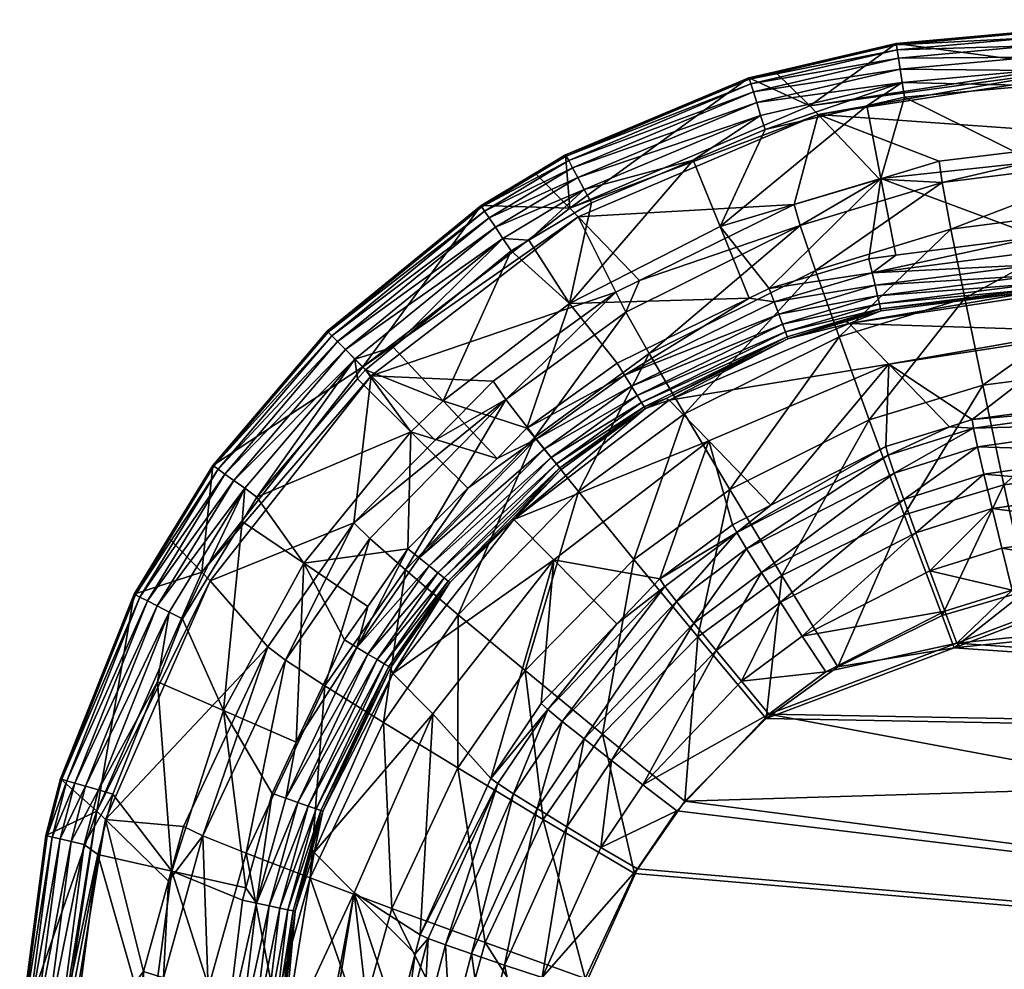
# Model space of a CAD drawing. Extents: x -0.111 to 0.111, y -0.13 to 0.
# Tile 236 of 256: x -0.111 to -0.099, y -0.012 to -0.001. Entities that reach past the tile are written whole.
import ezdxf

# ---------------------------------------------------------------- set-up
doc = ezdxf.new("R2010")
doc.units = 0
doc.layers.add('mesh', color=7, linetype='CONTINUOUS')

msp = doc.modelspace()

# ---------------------------------------------------------------- meshes
at = {"layer": 'mesh'}
mesh = msp.add_polyface(dxfattribs=at)
corners = [(-0.095701, -0.000729, -0.281548), (-0.098471, -0.001215, -0.296155), (-0.098429, -0.001258, -0.297232), (-0.090242, -0.002651, -0.315031), (-0.097683, -0.002816, -0.31495), (-0.097675, -0.003631, -0.315921), (-0.090242, -0.002106, -0.313887), (-0.097682, -0.002272, -0.313806), (-0.090234, -0.001867, -0.312642), (-0.097674, -0.002032, -0.312561), (-0.101351, -0.001769, -0.29874), (-0.098374, -0.001315, -0.298636), (-0.099955, -0.002309, -0.312593), (-0.101448, -0.001669, -0.296251), (-0.09992, -0.002555, -0.313826), (-0.099819, -0.003094, -0.314957), (-0.099659, -0.003891, -0.315917), (-0.092501, -0.000673, -0.281366), (-0.0957, -0.000747, -0.281366), (-0.092499, -0.000731, -0.281193), (-0.095699, -0.000805, -0.281193), (-0.092497, -0.000827, -0.281038), (-0.095697, -0.000901, -0.281038), (-0.092494, -0.000956, -0.280908), (-0.095694, -0.001029, -0.280908), (-0.095644, -0.003273, -0.280816), (-0.098814, -0.003182, -0.280758), (-0.095647, -0.003107, -0.280758), (-0.09881, -0.003349, -0.280816), (-0.09564, -0.003424, -0.280909), (-0.098806, -0.003499, -0.280909), (-0.095637, -0.00355, -0.281033), (-0.098803, -0.003625, -0.281033), (-0.095635, -0.003645, -0.281182), (-0.098801, -0.00372, -0.281182), (-0.095633, -0.003706, -0.281348), (-0.098799, -0.003781, -0.281348), (-0.095633, -0.003729, -0.281523), (-0.098871, -0.000805, -0.281548), (-0.100451, -0.000948, -0.281549), (-0.098845, -0.002316, -0.280659), (-0.092448, -0.003033, -0.280758), (-0.089268, -0.002087, -0.280658), (-0.098856, -0.001432, -0.280752), (-0.098882, -0.000822, -0.281366), (-0.09888, -0.000881, -0.281193), (-0.098878, -0.000977, -0.281038), (-0.098874, -0.001105, -0.280908), (-0.09569, -0.001184, -0.280811), (-0.098871, -0.00126, -0.280811), (-0.095686, -0.001357, -0.280752)]
mesh.append_faces([[corners[k] for k in face] for face in [(0, 1, 2, 2), (3, 4, 5, 5), (6, 7, 4, 4), (8, 9, 7, 7), (10, 11, 2, 2), (10, 9, 11, 11), (10, 12, 9, 9), (13, 2, 1, 1), (14, 7, 9, 9), (4, 7, 15, 15), (16, 4, 15, 15), (5, 4, 16, 16), (17, 18, 0, 0), (19, 20, 18, 18), (21, 22, 20, 20), (23, 24, 22, 22), (25, 26, 27, 27), (25, 28, 26, 26), (29, 28, 25, 25), (29, 30, 28, 28), (31, 30, 29, 29), (31, 32, 30, 30), (33, 32, 31, 31), (33, 34, 32, 32), (35, 34, 33, 33), (35, 36, 34, 34), (37, 36, 35, 35), (38, 1, 0, 0), (39, 1, 38, 38), (40, 27, 26, 26), (41, 27, 40, 40), (42, 40, 43, 43), (18, 38, 0, 0), (18, 44, 38, 38), (20, 44, 18, 18), (20, 45, 44, 44), (22, 45, 20, 20), (22, 46, 45, 45), (24, 46, 22, 22), (24, 47, 46, 46), (48, 47, 24, 24), (48, 49, 47, 47), (50, 49, 48, 48), (50, 43, 49, 49)]])
mesh = msp.add_polyface(dxfattribs=at)
corners = [(-0.100766, -0.003434, -0.280761), (-0.100455, -0.003394, -0.280761), (-0.100728, -0.003596, -0.28082), (-0.100643, -0.002514, -0.312599), (-0.099955, -0.002309, -0.312593), (-0.101351, -0.001769, -0.29874), (-0.100451, -0.000948, -0.281549), (-0.101448, -0.001669, -0.296251), (-0.098471, -0.001215, -0.296155), (-0.101848, -0.001274, -0.28155), (-0.098429, -0.001258, -0.297232), (-0.09992, -0.002555, -0.313826), (-0.101558, -0.003051, -0.313831), (-0.097674, -0.002032, -0.312561), (-0.101382, -0.003571, -0.314954), (-0.099819, -0.003094, -0.314957), (-0.097682, -0.002272, -0.313806), (-0.10111, -0.004336, -0.315907), (-0.100353, -0.001567, -0.280751), (-0.100626, -0.002506, -0.280658), (-0.100789, -0.001669, -0.280751), (-0.100379, -0.001397, -0.280811), (-0.102145, -0.00136, -0.281368), (-0.100448, -0.000965, -0.281367), (-0.101963, -0.001943, -0.280751), (-0.102015, -0.001778, -0.28081), (-0.100439, -0.001022, -0.281193), (-0.100424, -0.001117, -0.281038), (-0.102127, -0.001415, -0.281194), (-0.100404, -0.001244, -0.280908), (-0.102099, -0.001507, -0.281038), (-0.102061, -0.00163, -0.280908), (-0.098806, -0.003499, -0.280909), (-0.098803, -0.003625, -0.281033), (-0.100694, -0.003741, -0.280913), (-0.09881, -0.003349, -0.280816), (-0.098814, -0.003182, -0.280758), (-0.098845, -0.002316, -0.280659), (-0.098856, -0.001432, -0.280752), (-0.098871, -0.000805, -0.281548), (-0.098882, -0.000822, -0.281366), (-0.09888, -0.000881, -0.281193), (-0.098878, -0.000977, -0.281038), (-0.098874, -0.001105, -0.280908), (-0.098871, -0.00126, -0.280811)]
mesh.append_faces([[corners[k] for k in face] for face in [(0, 1, 2, 2), (3, 4, 5, 5), (6, 7, 8, 8), (9, 7, 6, 6), (7, 5, 10, 10), (11, 3, 12, 12), (11, 4, 3, 3), (13, 4, 11, 11), (14, 11, 12, 12), (15, 11, 14, 14), (15, 16, 11, 11), (17, 15, 14, 14), (18, 19, 20, 20), (1, 0, 19, 19), (21, 18, 20, 20), (22, 6, 23, 23), (24, 21, 20, 20), (24, 25, 21, 21), (26, 22, 23, 23), (27, 28, 26, 26), (29, 30, 27, 27), (21, 31, 29, 29), (32, 33, 34, 34), (2, 32, 34, 34), (35, 32, 2, 2), (2, 36, 35, 35), (2, 1, 36, 36), (18, 37, 19, 19), (38, 37, 18, 18), (19, 36, 1, 1), (19, 37, 36, 36), (6, 39, 40, 40), (26, 41, 42, 42), (27, 42, 43, 43), (29, 43, 44, 44), (21, 38, 18, 18), (44, 38, 21, 21), (23, 40, 41, 41), (23, 6, 40, 40), (26, 23, 41, 41), (27, 26, 42, 42), (29, 27, 43, 43), (21, 29, 44, 44)]])
mesh = msp.add_polyface(dxfattribs=at)
corners = [(-0.101628, -0.002807, -0.312606), (-0.101351, -0.001769, -0.29874), (-0.104122, -0.002951, -0.298805), (-0.100643, -0.002514, -0.312599), (-0.10215, -0.001344, -0.28155), (-0.101448, -0.001669, -0.296251), (-0.101848, -0.001274, -0.28155), (-0.10422, -0.00285, -0.29631), (-0.104268, -0.002234, -0.281551), (-0.10462, -0.002446, -0.281552), (-0.101558, -0.003051, -0.313831), (-0.102484, -0.003062, -0.280658), (-0.102796, -0.002294, -0.280751), (-0.101963, -0.001943, -0.280751), (-0.104221, -0.003953, -0.280658), (-0.10397, -0.002787, -0.280751), (-0.100789, -0.001669, -0.280751), (-0.100626, -0.002506, -0.280658), (-0.102145, -0.00136, -0.281368), (-0.100451, -0.000948, -0.281549), (-0.102015, -0.001778, -0.28081), (-0.104052, -0.002634, -0.28081), (-0.10426, -0.002249, -0.281369), (-0.105235, -0.002835, -0.281369), (-0.104692, -0.003221, -0.280751), (-0.104992, -0.003199, -0.28081), (-0.102127, -0.001415, -0.281194), (-0.100439, -0.001022, -0.281193), (-0.104232, -0.002299, -0.281195), (-0.102099, -0.001507, -0.281038), (-0.100424, -0.001117, -0.281038), (-0.104187, -0.002384, -0.281038), (-0.105203, -0.002883, -0.281195), (-0.10515, -0.002962, -0.281038), (-0.102061, -0.00163, -0.280908), (-0.100404, -0.001244, -0.280908), (-0.104126, -0.002497, -0.280908), (-0.105078, -0.00307, -0.280908), (-0.100379, -0.001397, -0.280811)]
mesh.append_faces([[corners[k] for k in face] for face in [(0, 1, 2, 2), (3, 1, 0, 0), (4, 5, 6, 6), (4, 7, 5, 5), (8, 7, 4, 4), (8, 9, 7, 7), (7, 1, 5, 5), (7, 2, 1, 1), (10, 3, 0, 0), (11, 12, 13, 13), (14, 12, 11, 11), (14, 15, 12, 12), (16, 11, 13, 13), (16, 17, 11, 11), (18, 6, 19, 19), (12, 20, 13, 13), (12, 21, 20, 20), (15, 21, 12, 12), (18, 4, 6, 6), (18, 8, 4, 4), (22, 8, 18, 18), (22, 9, 8, 8), (23, 9, 22, 22), (24, 21, 15, 15), (24, 25, 21, 21), (26, 18, 27, 27), (26, 22, 18, 18), (28, 22, 26, 26), (28, 23, 22, 22), (29, 26, 30, 30), (29, 28, 26, 26), (31, 28, 29, 29), (31, 32, 28, 28), (33, 32, 31, 31), (34, 29, 35, 35), (34, 31, 29, 29), (36, 31, 34, 34), (36, 33, 31, 31), (37, 33, 36, 36), (20, 34, 38, 38), (20, 36, 34, 34), (21, 36, 20, 20), (21, 37, 36, 36), (25, 37, 21, 21)]])
mesh = msp.add_polyface(dxfattribs=at)
corners = [(-0.106512, -0.004785, -0.298827), (-0.105106, -0.004848, -0.312597), (-0.103687, -0.003821, -0.312608), (-0.105776, -0.005531, -0.312585), (-0.10422, -0.00285, -0.29631), (-0.105244, -0.002821, -0.281552), (-0.10661, -0.004684, -0.296331), (-0.10462, -0.002446, -0.281552), (-0.107021, -0.004271, -0.281552), (-0.108343, -0.005822, -0.281552), (-0.104122, -0.002951, -0.298805), (-0.10847, -0.007055, -0.29631), (-0.104959, -0.005061, -0.31381), (-0.106579, -0.004718, -0.280751), (-0.106054, -0.005435, -0.280658), (-0.10667, -0.004823, -0.280751), (-0.105681, -0.005074, -0.280658), (-0.106258, -0.004456, -0.280751), (-0.104895, -0.003343, -0.280751), (-0.104221, -0.003953, -0.280658), (-0.10506, -0.005741, -0.28076), (-0.104715, -0.00539, -0.28076), (-0.104992, -0.003199, -0.28081), (-0.104692, -0.003221, -0.280751), (-0.106702, -0.004594, -0.28081), (-0.105235, -0.002835, -0.281369), (-0.10701, -0.004283, -0.281369), (-0.108329, -0.005832, -0.281369), (-0.105203, -0.002883, -0.281195), (-0.104232, -0.002299, -0.281195), (-0.106969, -0.004324, -0.281195), (-0.108282, -0.005865, -0.281195), (-0.10515, -0.002962, -0.281038), (-0.106902, -0.004392, -0.281039), (-0.108204, -0.005921, -0.281038), (-0.105078, -0.00307, -0.280908), (-0.106811, -0.004484, -0.280908), (-0.108099, -0.005996, -0.280908), (-0.107973, -0.006086, -0.28081)]
mesh.append_faces([[corners[k] for k in face] for face in [(0, 1, 2, 2), (3, 1, 0, 0), (4, 5, 6, 6), (4, 7, 5, 5), (6, 8, 9, 9), (5, 8, 6, 6), (6, 10, 4, 4), (6, 0, 10, 10), (11, 0, 6, 6), (12, 1, 3, 3), (13, 14, 15, 15), (13, 16, 14, 14), (17, 16, 13, 13), (18, 16, 17, 17), (18, 19, 16, 16), (16, 20, 14, 14), (19, 21, 16, 16), (18, 22, 23, 23), (17, 22, 18, 18), (17, 24, 22, 22), (13, 24, 17, 17), (25, 5, 7, 7), (25, 8, 5, 5), (26, 8, 25, 25), (26, 9, 8, 8), (27, 9, 26, 26), (28, 25, 29, 29), (28, 26, 25, 25), (30, 26, 28, 28), (30, 27, 26, 26), (31, 27, 30, 30), (32, 30, 28, 28), (33, 30, 32, 32), (33, 31, 30, 30), (34, 31, 33, 33), (35, 33, 32, 32), (36, 33, 35, 35), (36, 34, 33, 33), (37, 34, 36, 36), (22, 36, 35, 35), (24, 36, 22, 22), (24, 37, 36, 36), (38, 37, 24, 24), (13, 15, 24, 24)]])
mesh = msp.add_polyface(dxfattribs=at)
corners = [(-0.101709, -0.004337, -0.281346), (-0.101701, -0.004359, -0.28152), (-0.103105, -0.005048, -0.281519), (-0.100631, -0.004014, -0.281349), (-0.101029, -0.004158, -0.281522), (-0.102146, -0.00389, -0.280759), (-0.103587, -0.00478, -0.280817), (-0.103674, -0.004639, -0.280759), (-0.101858, -0.003932, -0.280817), (-0.101915, -0.003777, -0.280759), (-0.100728, -0.003596, -0.28082), (-0.100766, -0.003434, -0.280761), (-0.10173, -0.00428, -0.281181), (-0.103391, -0.005094, -0.28118), (-0.101763, -0.00419, -0.281033), (-0.103441, -0.005013, -0.281033), (-0.100644, -0.003955, -0.281184), (-0.100666, -0.003863, -0.281036), (-0.101806, -0.004073, -0.28091), (-0.103508, -0.004907, -0.28091), (-0.100694, -0.003741, -0.280913), (-0.100993, -0.004184, -0.283689), (-0.103073, -0.005069, -0.283714), (-0.100535, -0.004652, -0.298587), (-0.103687, -0.003821, -0.312608), (-0.103413, -0.003686, -0.312608), (-0.104122, -0.002951, -0.298805), (-0.106512, -0.004785, -0.298827), (-0.101628, -0.002807, -0.312606), (-0.104959, -0.005061, -0.31381), (-0.105106, -0.004848, -0.312597), (-0.103572, -0.004052, -0.313824), (-0.101558, -0.003051, -0.313831), (-0.103301, -0.00453, -0.31494), (-0.101382, -0.003571, -0.314954), (-0.102893, -0.005227, -0.315885), (-0.10111, -0.004336, -0.315907), (-0.104692, -0.003221, -0.280751), (-0.104221, -0.003953, -0.280658), (-0.104895, -0.003343, -0.280751), (-0.10397, -0.002787, -0.280751), (-0.102484, -0.003062, -0.280658), (-0.100626, -0.002506, -0.280658)]
mesh.append_faces([[corners[k] for k in face] for face in [(0, 1, 2, 2), (3, 1, 0, 0), (3, 4, 1, 1), (5, 6, 7, 7), (5, 8, 6, 6), (9, 8, 5, 5), (9, 10, 8, 8), (11, 10, 9, 9), (12, 0, 13, 13), (12, 3, 0, 0), (14, 12, 15, 15), (14, 16, 12, 12), (17, 16, 14, 14), (18, 14, 19, 19), (18, 17, 14, 14), (20, 17, 18, 18), (6, 18, 19, 19), (8, 18, 6, 6), (8, 20, 18, 18), (10, 20, 8, 8), (21, 1, 4, 4), (22, 1, 21, 21), (22, 2, 1, 1), (21, 23, 22, 22), (24, 25, 26, 26), (27, 24, 26, 26), (28, 26, 25, 25), (29, 24, 30, 30), (31, 24, 29, 29), (31, 25, 24, 24), (32, 25, 31, 31), (32, 28, 25, 25), (33, 32, 31, 31), (34, 32, 33, 33), (35, 34, 33, 33), (36, 34, 35, 35), (37, 38, 39, 39), (37, 40, 38, 38), (41, 5, 38, 38), (41, 9, 5, 5), (42, 9, 41, 41), (42, 11, 9, 9), (5, 7, 38, 38)]])
mesh = msp.add_polyface(dxfattribs=at)
corners = [(-0.101919, -0.008693, -0.314171), (-0.099748, -0.007874, -0.314209), (-0.082897, -0.009046, -0.31436), (-0.097577, -0.007056, -0.314247), (-0.090187, -0.006891, -0.314327), (-0.082851, -0.0091, -0.31736), (-0.090174, -0.006942, -0.317327), (-0.099781, -0.007927, -0.317209), (-0.092445, -0.0032, -0.280816), (-0.095647, -0.003107, -0.280758), (-0.092448, -0.003033, -0.280758), (-0.095644, -0.003273, -0.280816), (-0.092441, -0.00335, -0.280909), (-0.09564, -0.003424, -0.280909), (-0.092438, -0.003476, -0.281033), (-0.095637, -0.00355, -0.281033), (-0.092436, -0.003572, -0.281182), (-0.095635, -0.003645, -0.281182), (-0.092435, -0.003632, -0.281348), (-0.095633, -0.003706, -0.281348), (-0.092434, -0.003655, -0.281523), (-0.095633, -0.003729, -0.281523), (-0.089246, -0.003129, -0.280816), (-0.089249, -0.002962, -0.280758), (-0.089242, -0.003279, -0.280909), (-0.08924, -0.003405, -0.281033), (-0.089238, -0.003501, -0.281182), (-0.089236, -0.003561, -0.281348), (-0.089236, -0.003584, -0.281523), (-0.098345, -0.004268, -0.297124), (-0.088032, -0.003561, -0.281664), (-0.084071, -0.003557, -0.285439), (-0.083878, -0.003585, -0.286685), (-0.087583, -0.003553, -0.28179), (-0.085053, -0.003535, -0.283527), (-0.084739, -0.003537, -0.283961), (-0.086401, -0.003539, -0.282337), (-0.098302, -0.004311, -0.298509), (-0.083198, -0.004345, -0.306148), (-0.097602, -0.005026, -0.312373), (-0.083513, -0.003949, -0.297123), (-0.083644, -0.003785, -0.293383), (-0.090215, -0.004957, -0.312951), (-0.090211, -0.004861, -0.312453), (-0.090215, -0.005175, -0.313409), (-0.097606, -0.005121, -0.312871), (-0.090212, -0.005501, -0.313797), (-0.097606, -0.005339, -0.313329), (-0.090206, -0.005914, -0.314091), (-0.097603, -0.005665, -0.313717), (-0.090198, -0.006387, -0.314272), (-0.097597, -0.006078, -0.314011), (-0.097588, -0.006552, -0.314192), (-0.0902, -0.005683, -0.317188), (-0.097609, -0.007108, -0.317247), (-0.09022, -0.004499, -0.316737), (-0.097637, -0.005848, -0.317108), (-0.090235, -0.003466, -0.316002), (-0.097659, -0.004664, -0.316656), (-0.090242, -0.002651, -0.315031), (-0.097675, -0.003631, -0.315921), (-0.089259, -0.002533, -0.280709)]
mesh.append_faces([[corners[k] for k in face] for face in [(0, 1, 2, 2), (1, 3, 4, 4), (5, 6, 7, 7), (8, 9, 10, 10), (8, 11, 9, 9), (12, 11, 8, 8), (12, 13, 11, 11), (14, 13, 12, 12), (14, 15, 13, 13), (16, 15, 14, 14), (16, 17, 15, 15), (18, 17, 16, 16), (18, 19, 17, 17), (20, 19, 18, 18), (20, 21, 19, 19), (22, 10, 23, 23), (22, 8, 10, 10), (24, 12, 8, 8), (25, 14, 12, 12), (26, 16, 14, 14), (27, 18, 16, 16), (28, 20, 18, 18), (29, 28, 30, 30), (31, 32, 29, 29), (33, 29, 30, 30), (34, 35, 29, 29), (33, 36, 29, 29), (29, 20, 28, 28), (29, 21, 20, 20), (37, 38, 39, 39), (29, 40, 37, 37), (32, 41, 29, 29), (42, 39, 43, 43), (44, 45, 42, 42), (46, 47, 44, 44), (48, 49, 46, 46), (50, 51, 48, 48), (4, 52, 50, 50), (53, 54, 6, 6), (55, 56, 53, 53), (57, 58, 55, 55), (59, 60, 57, 57), (61, 23, 10, 10)]])
mesh = msp.add_polyface(dxfattribs=at)
corners = [(-0.099748, -0.007874, -0.314209), (-0.090187, -0.006891, -0.314327), (-0.082897, -0.009046, -0.31436), (-0.089246, -0.003129, -0.280816), (-0.089249, -0.002962, -0.280758), (-0.088162, -0.002938, -0.280885), (-0.087878, -0.0031, -0.280975), (-0.087868, -0.002932, -0.280919), (-0.087897, -0.003251, -0.281066), (-0.089242, -0.003279, -0.280909), (-0.087923, -0.003378, -0.281186), (-0.08924, -0.003405, -0.281033), (-0.087955, -0.003475, -0.281331), (-0.089238, -0.003501, -0.281182), (-0.087992, -0.003537, -0.281493), (-0.089236, -0.003561, -0.281348), (-0.088032, -0.003561, -0.281664), (-0.089236, -0.003584, -0.281523), (-0.087583, -0.003553, -0.28179), (-0.087529, -0.003529, -0.281623), (-0.087478, -0.003467, -0.281465), (-0.087434, -0.00337, -0.281323), (-0.087397, -0.003242, -0.281205), (-0.08737, -0.003091, -0.281117), (-0.092445, -0.0032, -0.280816), (-0.092441, -0.00335, -0.280909), (-0.092438, -0.003476, -0.281033), (-0.092436, -0.003572, -0.281182), (-0.092435, -0.003632, -0.281348), (-0.098345, -0.004268, -0.297124), (-0.084178, -0.003552, -0.285097), (-0.084071, -0.003557, -0.285439), (-0.084739, -0.003537, -0.283961), (-0.085941, -0.003535, -0.282654), (-0.085053, -0.003535, -0.283527), (-0.086401, -0.003539, -0.282337), (-0.090211, -0.004861, -0.312453), (-0.097602, -0.005026, -0.312373), (-0.083198, -0.004345, -0.306148), (-0.090215, -0.005175, -0.313409), (-0.082927, -0.005099, -0.313589), (-0.090212, -0.005501, -0.313797), (-0.082853, -0.005862, -0.317329), (-0.0902, -0.005683, -0.317188), (-0.090174, -0.006942, -0.317327), (-0.082865, -0.004729, -0.316994), (-0.09022, -0.004499, -0.316737), (-0.082909, -0.002935, -0.315684), (-0.090242, -0.002651, -0.315031), (-0.090235, -0.003466, -0.316002), (-0.088155, -0.002514, -0.280787), (-0.089259, -0.002533, -0.280709), (-0.090215, -0.004957, -0.312951), (-0.082955, -0.004797, -0.31299), (-0.082974, -0.004714, -0.312545), (-0.082914, -0.005357, -0.313864), (-0.090206, -0.005914, -0.314091), (-0.082902, -0.00626, -0.31435), (-0.090198, -0.006387, -0.314272), (-0.082895, -0.006741, -0.3144), (-0.082897, -0.003322, -0.316081)]
mesh.append_faces([[corners[k] for k in face] for face in [(0, 1, 2, 2), (3, 4, 5, 5), (6, 5, 7, 7), (6, 3, 5, 5), (8, 3, 6, 6), (8, 9, 3, 3), (10, 9, 8, 8), (10, 11, 9, 9), (12, 11, 10, 10), (12, 13, 11, 11), (14, 13, 12, 12), (14, 15, 13, 13), (16, 15, 14, 14), (16, 17, 15, 15), (14, 18, 16, 16), (14, 19, 18, 18), (12, 19, 14, 14), (12, 20, 19, 19), (10, 20, 12, 12), (8, 21, 10, 10), (6, 22, 8, 8), (7, 23, 6, 6), (9, 24, 3, 3), (11, 25, 9, 9), (13, 26, 11, 11), (15, 27, 13, 13), (17, 28, 15, 15), (29, 30, 31, 31), (29, 32, 30, 30), (29, 33, 34, 34), (29, 35, 33, 33), (36, 37, 38, 38), (39, 40, 41, 41), (42, 43, 44, 44), (45, 46, 43, 43), (47, 48, 49, 49), (5, 50, 7, 7), (4, 51, 5, 5), (52, 53, 39, 39), (54, 52, 36, 36), (41, 55, 56, 56), (56, 57, 58, 58), (59, 1, 58, 58), (60, 49, 46, 46)]])
mesh = msp.add_polyface(dxfattribs=at)
corners = [(-0.101264, -0.008205, -0.314187), (-0.099887, -0.007504, -0.314214), (-0.099748, -0.007874, -0.314209), (-0.099781, -0.007927, -0.317209), (-0.09992, -0.007556, -0.317214), (-0.101124, -0.008147, -0.31719), (-0.101953, -0.008745, -0.31717), (-0.100631, -0.004014, -0.281349), (-0.100625, -0.004036, -0.281523), (-0.101029, -0.004158, -0.281522), (-0.100644, -0.003955, -0.281184), (-0.10173, -0.00428, -0.281181), (-0.100993, -0.004184, -0.283689), (-0.099573, -0.005292, -0.312375), (-0.099834, -0.005374, -0.312374), (-0.100535, -0.004652, -0.298587), (-0.10057, -0.005604, -0.312371), (-0.098302, -0.004311, -0.298509), (-0.098345, -0.004268, -0.297124), (-0.098758, -0.003845, -0.28365), (-0.100542, -0.005702, -0.312861), (-0.10229, -0.006598, -0.312841), (-0.100062, -0.007039, -0.314158), (-0.099111, -0.007262, -0.314227), (-0.101535, -0.007792, -0.314129), (-0.100224, -0.0066, -0.31398), (-0.099342, -0.006321, -0.313992), (-0.099437, -0.005922, -0.313702), (-0.100363, -0.006216, -0.313691), (-0.101787, -0.007402, -0.313951), (-0.09951, -0.005605, -0.313319), (-0.100472, -0.00591, -0.313311), (-0.099556, -0.005391, -0.312867), (-0.102177, -0.006786, -0.313287), (-0.099659, -0.003891, -0.315917), (-0.099819, -0.003094, -0.314957), (-0.10111, -0.004336, -0.315907), (-0.100761, -0.005296, -0.316628), (-0.099451, -0.004896, -0.316643), (-0.100356, -0.006393, -0.317073), (-0.101769, -0.007093, -0.317046), (-0.099207, -0.006046, -0.31709), (-0.098799, -0.003804, -0.281523), (-0.098799, -0.003781, -0.281348), (-0.098801, -0.00372, -0.281182), (-0.100666, -0.003863, -0.281036), (-0.098803, -0.003625, -0.281033), (-0.100694, -0.003741, -0.280913)]
mesh.append_faces([[corners[k] for k in face] for face in [(0, 1, 2, 2), (3, 4, 5, 5), (6, 3, 5, 5), (7, 8, 9, 9), (10, 7, 11, 11), (12, 9, 8, 8), (13, 14, 15, 15), (14, 16, 15, 15), (17, 13, 15, 15), (12, 18, 15, 15), (19, 18, 12, 12), (20, 16, 14, 14), (21, 16, 20, 20), (22, 23, 1, 1), (24, 1, 0, 0), (24, 22, 1, 1), (25, 22, 24, 24), (25, 26, 22, 22), (27, 26, 25, 25), (28, 25, 29, 29), (28, 27, 25, 25), (30, 27, 28, 28), (31, 30, 28, 28), (32, 30, 31, 31), (32, 20, 14, 14), (31, 20, 32, 32), (31, 33, 20, 20), (34, 35, 36, 36), (37, 34, 36, 36), (38, 34, 37, 37), (39, 37, 40, 40), (39, 38, 37, 37), (41, 38, 39, 39), (4, 39, 5, 5), (4, 41, 39, 39), (7, 42, 8, 8), (10, 43, 7, 7), (44, 43, 10, 10), (45, 44, 10, 10), (46, 44, 45, 45), (47, 46, 45, 45), (42, 12, 8, 8), (42, 19, 12, 12)]])
mesh = msp.add_polyface(dxfattribs=at)
corners = [(-0.099748, -0.007874, -0.314209), (-0.099887, -0.007504, -0.314214), (-0.099111, -0.007262, -0.314227), (-0.097577, -0.007056, -0.314247), (-0.099781, -0.007927, -0.317209), (-0.098943, -0.007267, -0.317229), (-0.09992, -0.007556, -0.317214), (-0.097609, -0.007108, -0.317247), (-0.090174, -0.006942, -0.317327), (-0.101953, -0.008745, -0.31717), (-0.082851, -0.0091, -0.31736), (-0.102891, -0.0097, -0.317142), (-0.098758, -0.003845, -0.28365), (-0.095633, -0.003729, -0.281523), (-0.098345, -0.004268, -0.297124), (-0.090215, -0.004957, -0.312951), (-0.097606, -0.005121, -0.312871), (-0.097602, -0.005026, -0.312373), (-0.090215, -0.005175, -0.313409), (-0.097606, -0.005339, -0.313329), (-0.090212, -0.005501, -0.313797), (-0.097603, -0.005665, -0.313717), (-0.090206, -0.005914, -0.314091), (-0.097597, -0.006078, -0.314011), (-0.090198, -0.006387, -0.314272), (-0.097588, -0.006552, -0.314192), (-0.090187, -0.006891, -0.314327), (-0.0902, -0.005683, -0.317188), (-0.097637, -0.005848, -0.317108), (-0.09022, -0.004499, -0.316737), (-0.097659, -0.004664, -0.316656), (-0.090235, -0.003466, -0.316002), (-0.097675, -0.003631, -0.315921), (-0.098302, -0.004311, -0.298509), (-0.100535, -0.004652, -0.298587), (-0.099573, -0.005292, -0.312375), (-0.100062, -0.007039, -0.314158), (-0.099231, -0.006778, -0.314171), (-0.099342, -0.006321, -0.313992), (-0.099556, -0.005391, -0.312867), (-0.099834, -0.005374, -0.312374), (-0.09951, -0.005605, -0.313319), (-0.099437, -0.005922, -0.313702), (-0.099451, -0.004896, -0.316643), (-0.099659, -0.003891, -0.315917), (-0.099207, -0.006046, -0.31709), (-0.098799, -0.003804, -0.281523), (-0.098799, -0.003781, -0.281348), (-0.100631, -0.004014, -0.281349)]
mesh.append_faces([[corners[k] for k in face] for face in [(0, 1, 2, 2), (2, 3, 0, 0), (4, 5, 6, 6), (4, 7, 5, 5), (4, 8, 7, 7), (9, 10, 4, 4), (11, 10, 9, 9), (12, 13, 14, 14), (15, 16, 17, 17), (18, 19, 16, 16), (20, 21, 19, 19), (22, 23, 21, 21), (24, 25, 23, 23), (26, 3, 25, 25), (27, 28, 7, 7), (29, 30, 28, 28), (31, 32, 30, 30), (33, 34, 14, 14), (17, 35, 33, 33), (36, 37, 2, 2), (38, 37, 36, 36), (39, 40, 35, 35), (16, 35, 17, 17), (16, 39, 35, 35), (19, 39, 16, 16), (19, 41, 39, 39), (21, 41, 19, 19), (21, 42, 41, 41), (23, 42, 21, 21), (23, 38, 42, 42), (25, 38, 23, 23), (25, 37, 38, 38), (3, 37, 25, 25), (3, 2, 37, 37), (43, 32, 44, 44), (30, 32, 43, 43), (45, 30, 43, 43), (28, 30, 45, 45), (5, 45, 6, 6), (5, 28, 45, 45), (7, 28, 5, 5), (13, 46, 47, 47), (47, 46, 48, 48), (12, 46, 13, 13)]])
mesh = msp.add_polyface(dxfattribs=at)
corners = [(-0.104715, -0.00539, -0.28076), (-0.103587, -0.00478, -0.280817), (-0.104609, -0.005518, -0.280818), (-0.103674, -0.004639, -0.280759), (-0.104335, -0.00585, -0.281345), (-0.10432, -0.005868, -0.281519), (-0.104877, -0.006434, -0.281519), (-0.103346, -0.005166, -0.281519), (-0.103359, -0.005146, -0.281345), (-0.103105, -0.005048, -0.281519), (-0.101709, -0.004337, -0.281346), (-0.104374, -0.005803, -0.281181), (-0.103391, -0.005094, -0.28118), (-0.104434, -0.005729, -0.281033), (-0.103441, -0.005013, -0.281033), (-0.10173, -0.00428, -0.281181), (-0.104514, -0.005633, -0.28091), (-0.103508, -0.004907, -0.28091), (-0.101763, -0.00419, -0.281033), (-0.102613, -0.005538, -0.298636), (-0.101899, -0.006282, -0.312359), (-0.102339, -0.006507, -0.312355), (-0.104867, -0.006445, -0.283722), (-0.103073, -0.005069, -0.283714), (-0.100535, -0.004652, -0.298587), (-0.10057, -0.005604, -0.312371), (-0.10318, -0.007133, -0.312341), (-0.104405, -0.006914, -0.298653), (-0.100542, -0.005702, -0.312861), (-0.102177, -0.006786, -0.313287), (-0.10229, -0.006598, -0.312841), (-0.100472, -0.00591, -0.313311), (-0.100363, -0.006216, -0.313691), (-0.102006, -0.00706, -0.313665), (-0.104623, -0.005495, -0.314921), (-0.103572, -0.004052, -0.313824), (-0.104959, -0.005061, -0.31381), (-0.103301, -0.00453, -0.31494), (-0.10412, -0.006124, -0.315864), (-0.102893, -0.005227, -0.315885), (-0.10348, -0.006908, -0.316579), (-0.102371, -0.0061, -0.316602), (-0.10111, -0.004336, -0.315907), (-0.100761, -0.005296, -0.316628), (-0.101769, -0.007093, -0.317046), (-0.104221, -0.003953, -0.280658)]
mesh.append_faces([[corners[k] for k in face] for face in [(0, 1, 2, 2), (3, 1, 0, 0), (4, 5, 6, 6), (4, 7, 5, 5), (8, 7, 4, 4), (8, 9, 7, 7), (10, 9, 8, 8), (11, 8, 4, 4), (12, 8, 11, 11), (12, 10, 8, 8), (13, 12, 11, 11), (14, 12, 13, 13), (14, 15, 12, 12), (16, 14, 13, 13), (17, 14, 16, 16), (17, 18, 14, 14), (2, 17, 16, 16), (1, 17, 2, 2), (19, 20, 21, 21), (22, 7, 23, 23), (22, 5, 7, 7), (7, 9, 23, 23), (24, 20, 19, 19), (24, 25, 20, 20), (26, 19, 21, 21), (26, 27, 19, 19), (22, 19, 27, 27), (23, 19, 22, 22), (23, 24, 19, 19), (28, 29, 30, 30), (30, 20, 25, 25), (21, 20, 30, 30), (31, 32, 33, 33), (33, 29, 31, 31), (34, 35, 36, 36), (37, 35, 34, 34), (38, 37, 34, 34), (39, 37, 38, 38), (40, 39, 38, 38), (41, 39, 40, 40), (41, 42, 39, 39), (43, 42, 41, 41), (44, 43, 41, 41), (45, 3, 0, 0)]])
mesh = msp.add_polyface(dxfattribs=at)
corners = [(-0.104335, -0.00585, -0.281345), (-0.104877, -0.006434, -0.281519), (-0.105623, -0.007159, -0.281345), (-0.105398, -0.006084, -0.28076), (-0.105959, -0.00689, -0.280817), (-0.106089, -0.006786, -0.280759), (-0.104609, -0.005518, -0.280818), (-0.10506, -0.005741, -0.28076), (-0.104715, -0.00539, -0.28076), (-0.105671, -0.007121, -0.281181), (-0.104374, -0.005803, -0.281181), (-0.105745, -0.007061, -0.281033), (-0.104434, -0.005729, -0.281033), (-0.105843, -0.006983, -0.28091), (-0.104514, -0.005633, -0.28091), (-0.104867, -0.006445, -0.283722), (-0.105605, -0.007174, -0.281519), (-0.10432, -0.005868, -0.281519), (-0.106712, -0.006484, -0.312568), (-0.106512, -0.004785, -0.298827), (-0.108371, -0.007155, -0.298805), (-0.105776, -0.005531, -0.312585), (-0.10661, -0.004684, -0.296331), (-0.108343, -0.005822, -0.281552), (-0.10847, -0.007055, -0.29631), (-0.108852, -0.006657, -0.281551), (-0.104959, -0.005061, -0.31381), (-0.106528, -0.006666, -0.313778), (-0.107502, -0.00807, -0.313745), (-0.106118, -0.007027, -0.314887), (-0.104623, -0.005495, -0.314921), (-0.105508, -0.007547, -0.315829), (-0.10412, -0.006124, -0.315864), (-0.107832, -0.006187, -0.280751), (-0.107291, -0.00695, -0.280658), (-0.108003, -0.006468, -0.280751), (-0.106054, -0.005435, -0.280658), (-0.10667, -0.004823, -0.280751), (-0.105681, -0.005074, -0.280658), (-0.108983, -0.007445, -0.280908), (-0.108099, -0.005996, -0.280908), (-0.107973, -0.006086, -0.28081), (-0.109098, -0.007386, -0.281038), (-0.108204, -0.005921, -0.281038), (-0.109183, -0.007342, -0.281195), (-0.108282, -0.005865, -0.281195), (-0.109235, -0.007315, -0.281369), (-0.108329, -0.005832, -0.281369), (-0.106702, -0.004594, -0.28081)]
mesh.append_faces([[corners[k] for k in face] for face in [(0, 1, 2, 2), (3, 4, 5, 5), (3, 6, 4, 4), (7, 6, 3, 3), (8, 6, 7, 7), (9, 0, 2, 2), (10, 0, 9, 9), (11, 10, 9, 9), (12, 10, 11, 11), (13, 12, 11, 11), (14, 12, 13, 13), (4, 14, 13, 13), (6, 14, 4, 4), (1, 15, 16, 16), (1, 17, 15, 15), (18, 19, 20, 20), (21, 19, 18, 18), (22, 23, 24, 24), (23, 25, 24, 24), (24, 20, 19, 19), (18, 26, 21, 21), (18, 27, 26, 26), (28, 27, 18, 18), (29, 26, 27, 27), (30, 26, 29, 29), (31, 30, 29, 29), (32, 30, 31, 31), (33, 34, 35, 35), (33, 36, 34, 34), (37, 36, 33, 33), (38, 8, 7, 7), (36, 5, 34, 34), (36, 3, 5, 5), (7, 3, 36, 36), (39, 40, 41, 41), (42, 43, 40, 40), (44, 45, 43, 43), (46, 47, 45, 45), (25, 47, 46, 46), (25, 23, 47, 47), (41, 33, 35, 35), (48, 33, 41, 41), (48, 37, 33, 33)]])
mesh = msp.add_polyface(dxfattribs=at)
corners = [(-0.1075, -0.009665, -0.280817), (-0.107656, -0.00961, -0.280759), (-0.107378, -0.009018, -0.280759), (-0.107359, -0.009715, -0.28091), (-0.106445, -0.008065, -0.281033), (-0.10724, -0.009756, -0.281033), (-0.106552, -0.008001, -0.28091), (-0.107708, -0.007918, -0.312535), (-0.109582, -0.009913, -0.29874), (-0.108681, -0.009993, -0.312479), (-0.108371, -0.007155, -0.298805), (-0.106712, -0.006484, -0.312568), (-0.10847, -0.007055, -0.29631), (-0.109249, -0.007308, -0.281551), (-0.10968, -0.009814, -0.296251), (-0.108852, -0.006657, -0.281551), (-0.107502, -0.00807, -0.313745), (-0.108456, -0.0101, -0.313691), (-0.107047, -0.008366, -0.314855), (-0.107958, -0.010302, -0.314806), (-0.106528, -0.006666, -0.313778), (-0.108218, -0.008654, -0.280658), (-0.108691, -0.007595, -0.280751), (-0.108003, -0.006468, -0.280751), (-0.108981, -0.008323, -0.280751), (-0.108817, -0.010509, -0.280658), (-0.109498, -0.009618, -0.280751), (-0.107291, -0.00695, -0.280658), (-0.106822, -0.007838, -0.280759), (-0.109235, -0.007315, -0.281369), (-0.108845, -0.007516, -0.28081), (-0.107973, -0.006086, -0.28081), (-0.108983, -0.007445, -0.280908), (-0.109098, -0.007386, -0.281038), (-0.108099, -0.005996, -0.280908), (-0.109183, -0.007342, -0.281195), (-0.108204, -0.005921, -0.281038), (-0.108282, -0.005865, -0.281195), (-0.110084, -0.009447, -0.281368), (-0.110029, -0.009463, -0.281194), (-0.109936, -0.00949, -0.281038), (-0.109813, -0.009526, -0.280908), (-0.109664, -0.009569, -0.280811), (-0.1101, -0.009442, -0.28155)]
mesh.append_faces([[corners[k] for k in face] for face in [(0, 1, 2, 2), (3, 4, 5, 5), (0, 6, 3, 3), (7, 8, 9, 9), (7, 10, 8, 8), (11, 10, 7, 7), (12, 13, 14, 14), (12, 15, 13, 13), (14, 10, 12, 12), (14, 8, 10, 10), (16, 7, 17, 17), (16, 11, 7, 7), (18, 16, 19, 19), (18, 20, 16, 16), (21, 22, 23, 23), (21, 24, 22, 22), (25, 24, 21, 21), (25, 26, 24, 24), (27, 21, 23, 23), (27, 2, 21, 21), (28, 2, 27, 27), (2, 1, 21, 21), (29, 13, 15, 15), (30, 22, 24, 24), (30, 31, 22, 22), (32, 31, 30, 30), (33, 34, 32, 32), (35, 36, 33, 33), (29, 37, 35, 35), (31, 23, 22, 22), (35, 38, 29, 29), (35, 39, 38, 38), (33, 39, 35, 35), (33, 40, 39, 39), (32, 40, 33, 33), (32, 41, 40, 40), (30, 41, 32, 32), (30, 42, 41, 41), (24, 42, 30, 30), (24, 26, 42, 42), (14, 13, 43, 43), (29, 43, 13, 13), (29, 38, 43, 43)]])
mesh = msp.add_polyface(dxfattribs=at)
corners = [(-0.10668, -0.007924, -0.280817), (-0.106822, -0.007838, -0.280759), (-0.106551, -0.00745, -0.280759), (-0.107378, -0.009018, -0.280759), (-0.1075, -0.009665, -0.280817), (-0.107093, -0.009808, -0.281346), (-0.10629, -0.008158, -0.28152), (-0.107071, -0.009816, -0.281521), (-0.10631, -0.008146, -0.281345), (-0.105605, -0.007174, -0.281519), (-0.105623, -0.007159, -0.281345), (-0.104877, -0.006434, -0.281519), (-0.106089, -0.006786, -0.280759), (-0.105959, -0.00689, -0.280817), (-0.10715, -0.009788, -0.281181), (-0.106363, -0.008114, -0.281181), (-0.105671, -0.007121, -0.281181), (-0.10724, -0.009756, -0.281033), (-0.106445, -0.008065, -0.281033), (-0.105745, -0.007061, -0.281033), (-0.106552, -0.008001, -0.28091), (-0.107359, -0.009715, -0.28091), (-0.105843, -0.006983, -0.28091), (-0.106262, -0.008224, -0.283714), (-0.104867, -0.006445, -0.283722), (-0.104405, -0.006914, -0.298653), (-0.105132, -0.009436, -0.312287), (-0.1058, -0.008692, -0.298636), (-0.104549, -0.00857, -0.312308), (-0.10717, -0.010294, -0.283689), (-0.104473, -0.00864, -0.312792), (-0.10505, -0.009497, -0.312771), (-0.104868, -0.009615, -0.313215), (-0.106118, -0.007027, -0.314887), (-0.106528, -0.006666, -0.313778), (-0.107047, -0.008366, -0.314855), (-0.10637, -0.00879, -0.315799), (-0.105508, -0.007547, -0.315829), (-0.105512, -0.009315, -0.316517), (-0.104734, -0.008192, -0.316545), (-0.10412, -0.006124, -0.315864), (-0.104526, -0.00991, -0.316967), (-0.107291, -0.00695, -0.280658)]
mesh.append_faces([[corners[k] for k in face] for face in [(0, 1, 2, 2), (0, 3, 1, 1), (4, 3, 0, 0), (5, 6, 7, 7), (8, 6, 5, 5), (8, 9, 6, 6), (10, 9, 8, 8), (10, 11, 9, 9), (12, 0, 2, 2), (12, 13, 0, 0), (14, 8, 5, 5), (15, 8, 14, 14), (15, 10, 8, 8), (16, 10, 15, 15), (17, 15, 14, 14), (18, 15, 17, 17), (18, 16, 15, 15), (19, 16, 18, 18), (20, 18, 21, 21), (20, 19, 18, 18), (22, 19, 20, 20), (0, 20, 4, 4), (0, 22, 20, 20), (13, 22, 0, 0), (6, 23, 7, 7), (9, 23, 6, 6), (9, 24, 23, 23), (25, 26, 27, 27), (25, 28, 26, 26), (23, 27, 29, 29), (23, 25, 27, 27), (24, 25, 23, 23), (26, 30, 31, 31), (28, 30, 26, 26), (30, 32, 31, 31), (33, 34, 35, 35), (36, 33, 35, 35), (37, 33, 36, 36), (38, 37, 36, 36), (39, 37, 38, 38), (39, 40, 37, 37), (41, 39, 38, 38), (42, 2, 1, 1), (42, 12, 2, 2)]])
mesh = msp.add_polyface(dxfattribs=at)
corners = [(-0.101264, -0.008205, -0.314187), (-0.099748, -0.007874, -0.314209), (-0.101919, -0.008693, -0.314171), (-0.103675, -0.007653, -0.31233), (-0.104405, -0.006914, -0.298653), (-0.10318, -0.007133, -0.312341), (-0.104549, -0.00857, -0.312308), (-0.102786, -0.007644, -0.313648), (-0.103738, -0.009229, -0.313899), (-0.104055, -0.00898, -0.313613), (-0.104306, -0.00878, -0.313236), (-0.104597, -0.009785, -0.313593), (-0.104868, -0.009615, -0.313215), (-0.102987, -0.007392, -0.313271), (-0.102177, -0.006786, -0.313287), (-0.104473, -0.00864, -0.312792), (-0.103121, -0.007219, -0.312826), (-0.10229, -0.006598, -0.312841), (-0.102339, -0.006507, -0.312355), (-0.102235, -0.008315, -0.314112), (-0.101535, -0.007792, -0.314129), (-0.101787, -0.007402, -0.313951), (-0.100224, -0.0066, -0.31398), (-0.103374, -0.009511, -0.314078), (-0.10253, -0.007958, -0.313934), (-0.102006, -0.00706, -0.313665), (-0.100363, -0.006216, -0.313691), (-0.10348, -0.006908, -0.316579), (-0.10412, -0.006124, -0.315864), (-0.104734, -0.008192, -0.316545), (-0.103843, -0.008925, -0.316992), (-0.104526, -0.00991, -0.316967), (-0.102742, -0.0078, -0.317024), (-0.102371, -0.0061, -0.316602), (-0.101769, -0.007093, -0.317046), (-0.102891, -0.0097, -0.317142), (-0.101953, -0.008745, -0.31717), (-0.101124, -0.008147, -0.31719), (-0.100356, -0.006393, -0.317073)]
mesh.append_faces([[corners[k] for k in face] for face in [(0, 1, 2, 2), (3, 4, 5, 5), (3, 6, 4, 4), (7, 8, 9, 9), (10, 11, 12, 12), (10, 9, 11, 11), (13, 9, 10, 10), (13, 7, 9, 9), (14, 7, 13, 13), (3, 15, 6, 6), (3, 16, 15, 15), (5, 16, 3, 3), (5, 17, 16, 16), (18, 17, 5, 5), (15, 10, 12, 12), (16, 10, 15, 15), (16, 13, 10, 10), (17, 13, 16, 16), (17, 14, 13, 13), (19, 0, 2, 2), (19, 20, 0, 0), (21, 20, 19, 19), (21, 22, 20, 20), (23, 19, 2, 2), (24, 19, 23, 23), (24, 21, 19, 19), (25, 21, 24, 24), (25, 26, 21, 21), (25, 7, 14, 14), (24, 7, 25, 25), (24, 8, 7, 7), (23, 8, 24, 24), (27, 28, 29, 29), (30, 29, 31, 31), (30, 27, 29, 29), (32, 27, 30, 30), (32, 33, 27, 27), (34, 33, 32, 32), (35, 32, 30, 30), (36, 32, 35, 35), (36, 34, 32, 32), (37, 34, 36, 36), (37, 38, 34, 34)]])
mesh = msp.add_polyface(dxfattribs=at)
corners = [(-0.107093, -0.009808, -0.281346), (-0.107392, -0.01097, -0.281521), (-0.107415, -0.010966, -0.281347), (-0.107193, -0.010257, -0.281521), (-0.107838, -0.010878, -0.280816), (-0.107656, -0.00961, -0.280759), (-0.1075, -0.009665, -0.280817), (-0.107961, -0.010701, -0.280758), (-0.108001, -0.010845, -0.280758), (-0.107474, -0.010954, -0.281181), (-0.10715, -0.009788, -0.281181), (-0.107568, -0.010934, -0.281033), (-0.10724, -0.009756, -0.281033), (-0.107691, -0.010909, -0.280909), (-0.107359, -0.009715, -0.28091), (-0.10717, -0.010294, -0.283689), (-0.108855, -0.010625, -0.31246), (-0.109582, -0.009913, -0.29874), (-0.109144, -0.011668, -0.312428), (-0.108681, -0.009993, -0.312479), (-0.110134, -0.012818, -0.296962), (-0.10968, -0.009814, -0.296251), (-0.108456, -0.0101, -0.313691), (-0.107708, -0.007918, -0.312535), (-0.107958, -0.010302, -0.314806), (-0.107502, -0.00807, -0.313745), (-0.107216, -0.010587, -0.315754), (-0.107047, -0.008366, -0.314855), (-0.108817, -0.010509, -0.280658), (-0.108218, -0.008654, -0.280658), (-0.109828, -0.0102, -0.280811), (-0.109664, -0.009569, -0.280811), (-0.109498, -0.009618, -0.280751), (-0.109979, -0.010165, -0.280908), (-0.109813, -0.009526, -0.280908), (-0.110105, -0.010136, -0.281038), (-0.109936, -0.00949, -0.281038), (-0.110198, -0.010114, -0.281194), (-0.110029, -0.009463, -0.281194), (-0.110255, -0.010101, -0.281367), (-0.110084, -0.009447, -0.281368), (-0.110272, -0.010097, -0.28155), (-0.1101, -0.009442, -0.28155), (-0.10967, -0.010317, -0.280751), (-0.110118, -0.012394, -0.280811), (-0.110272, -0.012388, -0.280908), (-0.110401, -0.012384, -0.281038), (-0.110497, -0.01238, -0.281193), (-0.110555, -0.012378, -0.281366), (-0.110572, -0.012378, -0.281548)]
mesh.append_faces([[corners[k] for k in face] for face in [(0, 1, 2, 2), (0, 3, 1, 1), (4, 5, 6, 6), (4, 7, 5, 5), (8, 7, 4, 4), (9, 0, 2, 2), (10, 0, 9, 9), (11, 10, 9, 9), (12, 10, 11, 11), (13, 12, 11, 11), (14, 12, 13, 13), (4, 14, 13, 13), (6, 14, 4, 4), (3, 15, 1, 1), (16, 17, 18, 18), (16, 19, 17, 17), (20, 17, 21, 21), (22, 19, 16, 16), (22, 23, 19, 19), (24, 25, 22, 22), (26, 27, 24, 24), (28, 7, 8, 8), (29, 7, 28, 28), (29, 5, 7, 7), (30, 31, 32, 32), (33, 31, 30, 30), (33, 34, 31, 31), (35, 34, 33, 33), (35, 36, 34, 34), (37, 36, 35, 35), (37, 38, 36, 36), (39, 38, 37, 37), (39, 40, 38, 38), (41, 40, 39, 39), (42, 41, 21, 21), (43, 32, 28, 28), (30, 32, 43, 43), (41, 42, 40, 40), (44, 30, 43, 43), (45, 33, 30, 30), (46, 35, 33, 33), (47, 37, 35, 35), (48, 39, 37, 37), (49, 41, 39, 39)]])
mesh = msp.add_polyface(dxfattribs=at)
corners = [(-0.107093, -0.009808, -0.281346), (-0.107071, -0.009816, -0.281521), (-0.107193, -0.010257, -0.281521), (-0.10717, -0.010294, -0.283689), (-0.106262, -0.008224, -0.283714), (-0.1058, -0.008692, -0.298636), (-0.105947, -0.011244, -0.312241), (-0.106708, -0.01076, -0.298587), (-0.105132, -0.009436, -0.312287), (-0.106209, -0.012249, -0.312215), (-0.106377, -0.013689, -0.312176), (-0.106004, -0.011463, -0.312236), (-0.107124, -0.012937, -0.296856), (-0.107533, -0.012525, -0.28365), (-0.107072, -0.012989, -0.298509), (-0.106116, -0.012277, -0.312701), (-0.105208, -0.012481, -0.313823), (-0.104757, -0.012575, -0.314007), (-0.105359, -0.013754, -0.313797), (-0.105856, -0.011284, -0.312727), (-0.10505, -0.009497, -0.312771), (-0.1056, -0.012397, -0.313531), (-0.10576, -0.013735, -0.313501), (-0.105355, -0.011464, -0.313552), (-0.104975, -0.011593, -0.313843), (-0.104597, -0.009785, -0.313593), (-0.105909, -0.012327, -0.313149), (-0.106075, -0.013717, -0.313116), (-0.105655, -0.011359, -0.313173), (-0.104868, -0.009615, -0.313215), (-0.106285, -0.013701, -0.312665), (-0.10637, -0.00879, -0.315799), (-0.107047, -0.008366, -0.314855), (-0.107216, -0.010587, -0.315754), (-0.106642, -0.012248, -0.316448), (-0.107622, -0.012038, -0.315718), (-0.106825, -0.013751, -0.316414), (-0.106275, -0.010938, -0.316478), (-0.105512, -0.009315, -0.316517), (-0.105515, -0.012483, -0.316909), (-0.105673, -0.013801, -0.316882), (-0.105195, -0.011333, -0.316934), (-0.104526, -0.00991, -0.316967), (-0.10431, -0.012726, -0.317072)]
mesh.append_faces([[corners[k] for k in face] for face in [(0, 1, 2, 2), (1, 3, 2, 2), (1, 4, 3, 3), (5, 6, 7, 7), (5, 8, 6, 6), (7, 9, 10, 10), (7, 11, 9, 9), (6, 11, 7, 7), (7, 12, 13, 13), (7, 14, 12, 12), (10, 14, 7, 7), (3, 5, 7, 7), (10, 9, 15, 15), (16, 17, 18, 18), (11, 15, 9, 9), (11, 19, 15, 15), (6, 19, 11, 11), (6, 20, 19, 19), (8, 20, 6, 6), (21, 16, 22, 22), (23, 16, 21, 21), (23, 24, 16, 16), (25, 24, 23, 23), (26, 21, 27, 27), (28, 21, 26, 26), (28, 23, 21, 21), (29, 23, 28, 28), (29, 25, 23, 23), (15, 26, 30, 30), (19, 26, 15, 15), (19, 28, 26, 26), (20, 28, 19, 19), (20, 29, 28, 28), (31, 32, 33, 33), (34, 35, 36, 36), (37, 33, 34, 34), (37, 31, 33, 33), (38, 31, 37, 37), (39, 34, 40, 40), (39, 37, 34, 34), (41, 37, 39, 39), (41, 38, 37, 37), (42, 38, 41, 41), (43, 41, 39, 39)]])
mesh = msp.add_polyface(dxfattribs=at)
corners = [(-0.082901, -0.015444, -0.314245), (-0.104275, -0.012672, -0.314073), (-0.082899, -0.012245, -0.314303), (-0.102984, -0.00981, -0.314139), (-0.101919, -0.008693, -0.314171), (-0.103438, -0.010483, -0.314122), (-0.104072, -0.01189, -0.314089), (-0.082897, -0.009046, -0.31436), (-0.102891, -0.0097, -0.317142), (-0.082853, -0.0123, -0.317303), (-0.082851, -0.0091, -0.31736), (-0.103472, -0.010537, -0.317121), (-0.10404, -0.011748, -0.317093), (-0.10431, -0.012726, -0.317072), (-0.082694, -0.012246, -0.314331), (-0.082501, -0.009048, -0.314469), (-0.082503, -0.012247, -0.314412), (-0.082692, -0.009047, -0.314388), (-0.082696, -0.015445, -0.314273), (-0.104757, -0.012575, -0.314007), (-0.104538, -0.011738, -0.314025), (-0.103859, -0.010233, -0.31406), (-0.104975, -0.011593, -0.313843), (-0.105208, -0.012481, -0.313823), (-0.104254, -0.009995, -0.31388), (-0.103738, -0.009229, -0.313899), (-0.104597, -0.009785, -0.313593), (-0.104055, -0.00898, -0.313613), (-0.103374, -0.009511, -0.314078), (-0.105195, -0.011333, -0.316934), (-0.104526, -0.00991, -0.316967), (-0.103843, -0.008925, -0.316992), (-0.082668, -0.0123, -0.317283), (-0.082666, -0.0091, -0.31734), (-0.082492, -0.012298, -0.31722), (-0.08249, -0.009099, -0.317277), (-0.082335, -0.012297, -0.317119), (-0.08267, -0.015499, -0.317225), (-0.082494, -0.015498, -0.317162)]
mesh.append_faces([[corners[k] for k in face] for face in [(0, 1, 2, 2), (2, 3, 4, 4), (2, 5, 3, 3), (2, 6, 5, 5), (1, 6, 2, 2), (4, 7, 2, 2), (8, 9, 10, 10), (11, 9, 8, 8), (9, 12, 13, 13), (11, 12, 9, 9), (14, 15, 16, 16), (14, 17, 15, 15), (2, 17, 14, 14), (2, 7, 17, 17), (18, 14, 16, 16), (0, 2, 14, 14), (19, 6, 1, 1), (20, 6, 19, 19), (20, 5, 6, 6), (21, 5, 20, 20), (22, 19, 23, 23), (22, 20, 19, 19), (24, 20, 22, 22), (24, 21, 20, 20), (25, 21, 24, 24), (26, 24, 22, 22), (27, 24, 26, 26), (27, 25, 24, 24), (28, 4, 3, 3), (28, 21, 25, 25), (3, 21, 28, 28), (3, 5, 21, 21), (12, 29, 13, 13), (12, 30, 29, 29), (11, 30, 12, 12), (11, 31, 30, 30), (8, 31, 11, 11), (32, 10, 9, 9), (32, 33, 10, 10), (34, 33, 32, 32), (34, 35, 33, 33), (36, 35, 34, 34), (37, 32, 9, 9), (38, 34, 32, 32)]])
mesh = msp.add_polyface(dxfattribs=at)
corners = [(-0.107392, -0.01097, -0.281521), (-0.10717, -0.010294, -0.283689), (-0.107533, -0.012525, -0.28365), (-0.106708, -0.01076, -0.298587), (-0.10968, -0.009814, -0.296251), (-0.110166, -0.012786, -0.296155), (-0.110134, -0.012818, -0.296962), (-0.109144, -0.011668, -0.312428), (-0.110068, -0.012885, -0.298636), (-0.10937, -0.013587, -0.312363), (-0.109582, -0.009913, -0.29874), (-0.109139, -0.013618, -0.313586), (-0.108913, -0.011739, -0.313644), (-0.108614, -0.013657, -0.314713), (-0.108855, -0.010625, -0.31246), (-0.108456, -0.0101, -0.313691), (-0.108395, -0.011865, -0.314764), (-0.107958, -0.010302, -0.314806), (-0.107622, -0.012038, -0.315718), (-0.107826, -0.013703, -0.315676), (-0.107216, -0.010587, -0.315754), (-0.106642, -0.012248, -0.316448), (-0.107574, -0.012474, -0.281523), (-0.107597, -0.012473, -0.281348), (-0.107474, -0.010954, -0.281181), (-0.107657, -0.012471, -0.281182), (-0.107753, -0.012467, -0.281033), (-0.107568, -0.010934, -0.281033), (-0.107879, -0.012463, -0.280909), (-0.107691, -0.010909, -0.280909), (-0.108029, -0.012457, -0.280816), (-0.107838, -0.010878, -0.280816), (-0.108196, -0.012451, -0.280758), (-0.108001, -0.010845, -0.280758), (-0.107415, -0.010966, -0.281347), (-0.110572, -0.012378, -0.281548), (-0.110272, -0.010097, -0.28155), (-0.10967, -0.010317, -0.280751), (-0.10907, -0.012421, -0.280658), (-0.109945, -0.01239, -0.280752), (-0.108817, -0.010509, -0.280658), (-0.110118, -0.012394, -0.280811), (-0.110272, -0.012388, -0.280908), (-0.109828, -0.0102, -0.280811), (-0.110401, -0.012384, -0.281038), (-0.109979, -0.010165, -0.280908), (-0.110497, -0.01238, -0.281193), (-0.110105, -0.010136, -0.281038), (-0.110555, -0.012378, -0.281366), (-0.110198, -0.010114, -0.281194), (-0.110255, -0.010101, -0.281367)]
mesh.append_faces([[corners[k] for k in face] for face in [(0, 1, 2, 2), (1, 3, 2, 2), (4, 5, 6, 6), (7, 8, 9, 9), (7, 10, 8, 8), (6, 8, 10, 10), (7, 9, 11, 11), (12, 11, 13, 13), (12, 7, 11, 11), (12, 14, 7, 7), (15, 14, 12, 12), (16, 12, 13, 13), (16, 15, 12, 12), (17, 15, 16, 16), (18, 16, 19, 19), (18, 17, 16, 16), (20, 17, 18, 18), (21, 20, 18, 18), (0, 22, 23, 23), (24, 25, 26, 26), (27, 26, 28, 28), (29, 28, 30, 30), (31, 32, 33, 33), (31, 30, 32, 32), (34, 23, 25, 25), (34, 0, 23, 23), (24, 34, 25, 25), (27, 24, 26, 26), (29, 27, 28, 28), (31, 29, 30, 30), (0, 2, 22, 22), (4, 35, 5, 5), (4, 36, 35, 35), (37, 38, 39, 39), (37, 40, 38, 38), (32, 38, 40, 40), (40, 33, 32, 32), (41, 37, 39, 39), (42, 43, 41, 41), (44, 45, 42, 42), (46, 47, 44, 44), (48, 49, 46, 46), (35, 50, 48, 48)]])

doc.saveas('drawing.dxf')
